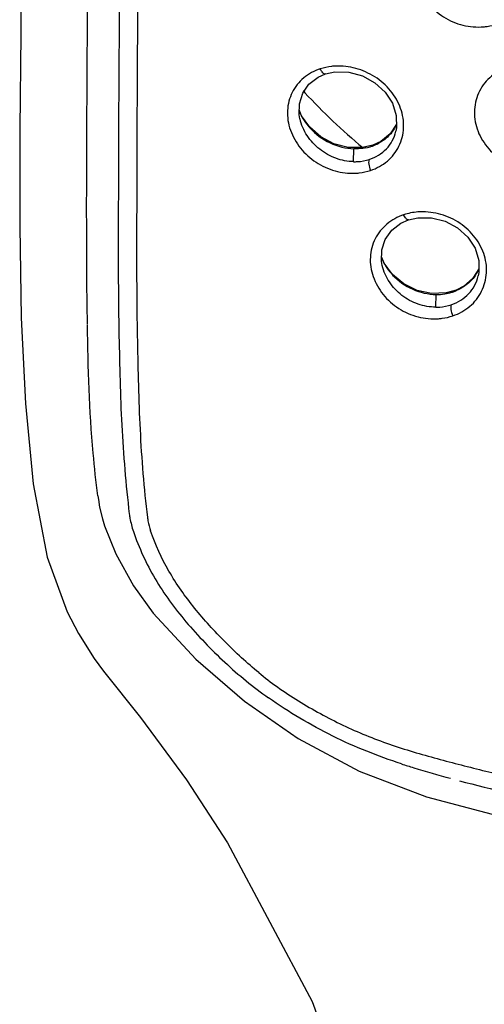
# Model space of a CAD drawing. Header units: millimetres. Extents: x 1200 to 1620, y -113 to 480.
# Tile 24 of 51: x 1296.21 to 1301.49, y 311 to 322.2. Entities that reach past the tile are written whole.
import ezdxf

# ---------------------------------------------------------------- set-up
doc = ezdxf.new("R2010")
doc.units = ezdxf.units.MM
doc.header["$LTSCALE"] = 0.1

msp = doc.modelspace()

# ---------------------------------------------------------------- linework, layer by layer
at = {"color": 7, "linetype": 'Continuous'}
for p, q in [((1296.2225, 322.0349), (1296.2116, 320.9577)), ((1299.6883, 321.5829), (1299.6883, 321.5829)), ((1299.4141, 321.1058), (1299.3905, 321.1655)), ((1299.398, 321.071), (1299.3976, 321.0726)), ((1299.5084, 320.9756), (1299.4141, 321.1058)), ((1296.9727, 320.8508), (1296.9733, 320.9731)), ((1300.4972, 321.0122), (1300.424, 320.9021)), ((1296.9722, 320.7316), (1296.9727, 320.8508)), ((1300.3178, 320.8154), (1300.2281, 320.7731)), ((1300.424, 320.9021), (1300.3178, 320.8154)), ((1297.3329, 320.7349), (1297.3329, 320.6984)), ((1300.1103, 320.745), (1299.9452, 320.7455)), ((1300.0067, 320.5847), (1300.0102, 320.7308)), ((1300.2281, 320.7731), (1300.1103, 320.745)), ((1300.2128, 320.7598), (1300.2281, 320.7731)), ((1300.3543, 319.4291), (1300.3268, 319.4964)), ((1300.3341, 319.4027), (1300.334, 319.403)), ((1300.4512, 319.3005), (1300.3543, 319.4291)), ((1301.4327, 319.3641), (1301.3649, 319.2585)), ((1301.0594, 319.0922), (1300.8945, 319.0857)), ((1300.9431, 318.9294), (1300.9467, 319.074)), ((1301.1752, 319.125), (1301.0594, 319.0922)), ((1301.1621, 319.1123), (1301.1752, 319.125)), ((1296.9799, 318.7366), (1296.979, 318.7845)), ((1297.3374, 318.6632), (1297.3386, 318.6006)), ((1297.1037, 316.7401), (1297.1179, 316.6547)), ((1296.7483, 315.4655), (1296.7484, 315.4653)), ((1297.1631, 314.7892), (1297.1638, 314.7883)), ((1300.0713, 313.6515), (1300.8371, 313.3573)), ((1298.5715, 312.8372), (1298.5716, 312.8372))]:
    msp.add_line(p, q, dxfattribs=at)
msp.add_line((1297.0985, 316.7852), (1297.1037, 316.7401))
for points in [[(1296.235, 333.5141), (1296.2335, 329.8427), (1296.2429, 325.943), (1296.2225, 322.0347)], [(1299.6883, 321.5829), (1299.7944, 321.6061), (1299.953, 321.6035), (1300.1085, 321.5616), (1300.2496, 321.4834), (1300.3659, 321.3765), (1300.4496, 321.2488), (1300.4935, 321.1095), (1300.4955, 320.9697), (1300.4882, 320.9303)], [(1299.3976, 321.0726), (1299.39, 321.1167), (1299.3912, 321.2447), (1299.4282, 321.364), (1299.5001, 321.4665), (1299.6029, 321.5455), (1299.6883, 321.5829)], [(1296.2116, 320.9577), (1296.2089, 319.8491), (1296.2273, 318.8094), (1296.276, 317.8322), (1296.3633, 316.9184), (1296.5229, 316.0852), (1296.7483, 315.4655)], [(1299.9452, 320.7455), (1299.7827, 320.7874), (1299.6336, 320.8667), (1299.5084, 320.9756)], [(1300.334, 319.403), (1300.3259, 319.4509), (1300.3283, 319.5802), (1300.3671, 319.7008), (1300.4412, 319.8047), (1300.5463, 319.8852), (1300.6327, 319.9234)], [(1300.6327, 319.9234), (1300.7371, 319.9472), (1300.8949, 319.9468), (1301.0496, 319.9074), (1301.1899, 319.8318), (1301.3055, 319.727), (1301.3887, 319.6009), (1301.4319, 319.4623), (1301.433, 319.3222), (1301.4261, 319.2856)], [(1300.8945, 319.0857), (1300.7307, 319.1212), (1300.5792, 319.1952), (1300.4512, 319.3005)], [(1301.3649, 319.2585), (1301.2613, 319.1694), (1301.1752, 319.125)], [(1297.1179, 316.6547), (1297.1493, 316.5229), (1297.1739, 316.4436)], [(1297.1743, 316.4438), (1297.3038, 316.123), (1297.5045, 315.7576), (1297.7291, 315.4475)], [(1296.7484, 315.4653), (1296.8773, 315.2183), (1297.0576, 314.9345), (1297.1638, 314.7883)], [(1297.7291, 315.4475), (1298.2132, 314.9239), (1298.7681, 314.4456), (1299.377, 314.0215), (1300.0713, 313.6515)], [(1297.1631, 314.7892), (1297.5841, 314.2624), (1298.1076, 313.5538), (1298.5715, 312.8372)], [(1300.8371, 313.3573), (1302.516, 312.9165), (1304.1555, 312.6714), (1305.7529, 312.5922), (1307.3484, 312.6656), (1308.9846, 312.9067), (1310.6726, 313.3475)], [(1298.5716, 312.8372), (1299.5345, 311.0306), (1300.273, 308.9936), (1300.7144, 306.979)]]:
    msp.add_lwpolyline(points, dxfattribs=at)
for centre, radius, start, end in [((1304.503, 326.0409), 6.879, 222.54824, 222.77174), ((1304.6139, 326.1463), 7.032, 222.7882, 230.19265), ((1299.9798, 321.4109), 0.6435, 202.55033, 209.525), ((1299.9926, 321.4178), 0.658, 209.50002, 210.39902), ((1299.9946, 321.419), 0.6604, 210.39906, 211.44044), ((1300.0231, 321.4374), 0.6943, 211.50779, 219.86169), ((1300.0508, 321.4596), 0.7298, 219.80903, 222.21454), ((1300.0721, 321.2029), 0.4665, 333.17208, 335.51555), ((1300.0401, 321.2747), 0.5431, 281.40288, 288.52451), ((1300.0468, 321.2535), 0.5208, 288.57253, 290.67504), ((1300.0504, 321.2444), 0.5111, 290.65794, 297.97551), ((1300.7885, 319.3435), 0.671, 94.27866, 108.38895), ((1300.8869, 319.7278), 0.6115, 202.52029, 203.72778), ((1300.9017, 319.7346), 0.6278, 203.75085, 210.54376), ((1300.9116, 319.7402), 0.6392, 210.52652, 212.30938), ((1300.9396, 319.7589), 0.6728, 212.38459, 221.65794), ((1301.0047, 319.5579), 0.4714, 326.75469, 336.74105), ((1300.963, 319.7788), 0.7035, 221.59903, 223.37362), ((1300.9532, 319.6708), 0.5969, 269.37263, 278.73843), ((1300.9561, 319.6509), 0.5768, 278.7586, 286.90237), ((1300.9614, 319.6325), 0.5576, 286.92695, 291.09249), ((1300.9644, 319.6248), 0.5493, 291.09307, 292.94824), ((1301.5151, 317.9336), 4.0852, 230.71526, 234.45177)]:
    msp.add_arc(centre, radius, start, end, dxfattribs=at)
for points, knots in [([(1297.3553, 330.4365), (1297.3581, 329.628), (1297.3619, 328.4154), (1297.3639, 326.7988), (1297.3636, 325.5866), (1297.3585, 324.374), (1297.3455, 322.7568), (1297.3342, 321.5437), (1297.3329, 320.7349)], [0, 0, 0, 0, 0.2500149, 0.3749685, 0.4998924, 0.624862, 0.7499103, 1, 1, 1, 1]), ([(1296.9733, 320.9731), (1296.9776, 321.8643), (1296.9936, 323.6467), (1297.0039, 325.4291), (1297.0052, 326.3203)], [0, 0, 0, 0, 0.4999862, 1, 1, 1, 1]), ([(1297.5723, 326.2841), (1297.5722, 325.8134), (1297.5706, 324.8723), (1297.5574, 322.9894), (1297.5427, 321.5771), (1297.5416, 320.6352)], [0, 0, 0, 0, 0.2499372, 0.4998028, 1, 1, 1, 1]), ([(1301.0922, 323.2999), (1301.0222, 323.2766), (1300.8907, 323.2052), (1300.7503, 323.0312), (1300.7027, 322.8506), (1300.7086, 322.7028), (1300.736, 322.5916), (1300.7841, 322.4856), (1300.8728, 322.3546), (1300.9946, 322.247), (1301.1368, 322.1731), (1301.2875, 322.1221), (1301.4086, 322.1123), (1301.4868, 322.1195)], [0, 0, 0, 0, 0.1210941, 0.2389825, 0.3575265, 0.4184743, 0.4806741, 0.5441747, 0.6087126, 0.7394165, 0.8053339, 0.8710051, 1, 1, 1, 1]), ([(1301.6436, 322.1527), (1301.7144, 322.1762), (1301.8473, 322.2494), (1301.987, 322.4268), (1302.0453, 322.6453), (1302.0112, 322.8729), (1301.8931, 323.0769), (1301.7107, 323.2339), (1301.4872, 323.3254), (1301.3262, 323.3389), (1301.2479, 323.3323)], [0, 0, 0, 0, 0.1224274, 0.241821, 0.3610555, 0.483163, 0.6097435, 0.7399276, 0.871096, 1, 1, 1, 1]), ([(1301.4868, 322.1195), (1301.5003, 322.1205), (1301.5535, 322.126), (1301.606, 322.139), (1301.6436, 322.1527)], [0, 0, 0, 0, 0.2527168, 1, 1, 1, 1]), ([(1299.6284, 321.6405), (1299.5603, 321.6186), (1299.4316, 321.55), (1299.2946, 321.3788), (1299.25, 321.2001), (1299.2576, 321.053), (1299.286, 320.9418), (1299.3349, 320.8356), (1299.4236, 320.7041), (1299.5733, 320.5686), (1299.7911, 320.469), (1299.9496, 320.4497), (1300.0268, 320.4533)], [0, 0, 0, 0, 0.118799, 0.2351052, 0.3536134, 0.4151565, 0.4782392, 0.5427446, 0.6082473, 0.7403414, 0.8717737, 1, 1, 1, 1]), ([(1299.8013, 321.6723), (1299.7865, 321.6714), (1299.728, 321.6663), (1299.6701, 321.654), (1299.6284, 321.6405)], [0, 0, 0, 0, 0.2534412, 1, 1, 1, 1]), ([(1299.6883, 321.5829), (1299.6777, 321.5794), (1299.6571, 321.5938), (1299.6409, 321.6162), (1299.6323, 321.6322), (1299.6284, 321.6405)], [0, 0, 0, 0, 0.3860032, 0.6826384, 1, 1, 1, 1]), ([(1300.201, 320.4858), (1300.27, 320.5084), (1300.3681, 320.5623), (1300.4688, 320.6665), (1300.5451, 320.789), (1300.5917, 320.9708), (1300.5547, 321.1975), (1300.436, 321.4014), (1300.2559, 321.5604), (1300.0367, 321.6566), (1299.8785, 321.6756), (1299.8013, 321.6723)], [0, 0, 0, 0, 0.1201567, 0.1794372, 0.2385706, 0.3575659, 0.4808831, 0.6093087, 0.7408365, 0.8721492, 1, 1, 1, 1]), ([(1301.7723, 321.6675), (1301.7015, 321.6436), (1301.6011, 321.5884), (1301.4966, 321.4829), (1301.4169, 321.3601), (1301.3773, 321.2146), (1301.3827, 321.0663), (1301.4096, 320.9552), (1301.4575, 320.8494), (1301.5463, 320.7187), (1301.6994, 320.5855), (1301.9237, 320.4932), (1302.086, 320.482), (1302.1647, 320.4901)], [0, 0, 0, 0, 0.1221159, 0.1819813, 0.2413776, 0.3600203, 0.420745, 0.4825793, 0.5456395, 0.6097301, 0.7397282, 0.8706731, 1, 1, 1, 1]), ([(1300.0066, 320.5851), (1299.9386, 320.5866), (1299.8001, 320.6136), (1299.6155, 320.7178), (1299.4704, 320.8732), (1299.4128, 321.0039), (1299.3979, 321.071)], [0, 0, 0, 0, 0.2454566, 0.4980386, 0.7522011, 1, 1, 1, 1]), ([(1299.5103, 320.9693), (1299.5747, 320.8983), (1299.7294, 320.782), (1299.9177, 320.7342), (1300.0101, 320.7312)], [0, 0, 0, 0, 0.5089505, 1, 1, 1, 1]), ([(1300.1854, 320.6104), (1300.2223, 320.6223), (1300.2932, 320.6543), (1300.3841, 320.7267), (1300.4522, 320.8205), (1300.4795, 320.893), (1300.4885, 320.9303)], [0, 0, 0, 0, 0.2529425, 0.5019885, 0.749627, 1, 1, 1, 1]), ([(1300.4883, 320.9924), (1300.467, 320.9501), (1300.4106, 320.8714), (1300.3323, 320.815), (1300.2902, 320.7929)], [0, 0, 0, 0, 0.4992193, 1, 1, 1, 1]), ([(1300.1474, 320.7423), (1300.1363, 320.7401), (1300.0909, 320.7323), (1300.0447, 320.73), (1300.0101, 320.7311)], [0, 0, 0, 0, 0.2477952, 1, 1, 1, 1]), ([(1297.3327, 320.6985), (1297.3325, 320.5293), (1297.3301, 319.8509), (1297.3281, 319.1724), (1297.3372, 318.6633)], [0, 0, 0, 0, 0.249441, 1, 1, 1, 1]), ([(1297.5415, 320.6352), (1297.5409, 320.1118), (1297.5352, 319.4136), (1297.5437, 318.7155), (1297.5472, 318.5409)], [0, 0, 0, 0, 0.7497926, 1, 1, 1, 1]), ([(1300.0067, 320.5847), (1300.022, 320.5844), (1300.0823, 320.5855), (1300.1425, 320.5965), (1300.1854, 320.6104)], [0, 0, 0, 0, 0.2539648, 1, 1, 1, 1]), ([(1300.1856, 320.6104), (1300.1818, 320.6044), (1300.1778, 320.5864), (1300.1799, 320.5436), (1300.1905, 320.5086), (1300.201, 320.4858)], [0, 0, 0, 0, 0.1654342, 0.4154348, 1, 1, 1, 1]), ([(1300.0268, 320.4533), (1300.0417, 320.4541), (1300.1007, 320.4589), (1300.1592, 320.4716), (1300.201, 320.4858)], [0, 0, 0, 0, 0.2530156, 1, 1, 1, 1]), ([(1300.5769, 319.9803), (1300.5076, 319.9573), (1300.3775, 319.8868), (1300.2388, 319.7137), (1300.1925, 319.534), (1300.1991, 319.3867), (1300.2364, 319.2379), (1300.3348, 319.0647), (1300.5147, 318.9047), (1300.7354, 318.8082), (1300.8956, 318.7926), (1300.9734, 318.7984)], [0, 0, 0, 0, 0.1204288, 0.2378501, 0.3564041, 0.417552, 0.4800505, 0.6083429, 0.7396495, 0.8710879, 1, 1, 1, 1]), ([(1300.6327, 319.9234), (1300.6229, 319.9202), (1300.6039, 319.9351), (1300.589, 319.9565), (1300.5806, 319.9721), (1300.5769, 319.9803)], [0, 0, 0, 0, 0.3744873, 0.6746262, 1, 1, 1, 1]), ([(1301.1361, 318.8315), (1301.2063, 318.8547), (1301.3061, 318.9097), (1301.4086, 319.0156), (1301.4864, 319.139), (1301.5349, 319.3213), (1301.4997, 319.5487), (1301.3813, 319.7527), (1301.2297, 319.8843), (1301.0871, 319.957), (1300.9367, 320.0074), (1300.8164, 320.0185), (1300.7385, 320.0126)], [0, 0, 0, 0, 0.1215602, 0.1813937, 0.2408858, 0.3598765, 0.4822423, 0.609347, 0.7399344, 0.8058785, 0.8715094, 1, 1, 1, 1]), ([(1300.943, 318.9297), (1300.8748, 318.9299), (1300.7359, 318.9541), (1300.5505, 319.055), (1300.4058, 319.2077), (1300.3487, 319.3366), (1300.3341, 319.4027)], [0, 0, 0, 0, 0.2479719, 0.5012393, 0.7542191, 1, 1, 1, 1]), ([(1300.4516, 319.2956), (1300.5157, 319.2278), (1300.6701, 319.1174), (1300.8556, 319.0753), (1300.9467, 319.0744)], [0, 0, 0, 0, 0.5063475, 1, 1, 1, 1]), ([(1301.1169, 318.9569), (1301.1549, 318.9695), (1301.2274, 319.0034), (1301.3197, 319.0785), (1301.3894, 319.1738), (1301.4172, 319.2476), (1301.4261, 319.2856)], [0, 0, 0, 0, 0.2553523, 0.5042932, 0.7512624, 1, 1, 1, 1]), ([(1301.3989, 319.2995), (1301.3728, 319.2596), (1301.3071, 319.1872), (1301.2231, 319.1378), (1301.1786, 319.1189)], [0, 0, 0, 0, 0.4963237, 1, 1, 1, 1]), ([(1300.943, 318.9297), (1300.9579, 318.9297), (1301.0167, 318.9318), (1301.0752, 318.9431), (1301.1169, 318.9569)], [0, 0, 0, 0, 0.2530268, 1, 1, 1, 1]), ([(1301.1169, 318.957), (1301.1136, 318.9509), (1301.1106, 318.9327), (1301.1142, 318.8898), (1301.1254, 318.8545), (1301.1361, 318.8315)], [0, 0, 0, 0, 0.1608393, 0.4114009, 1, 1, 1, 1]), ([(1300.9734, 318.7984), (1300.9874, 318.7994), (1301.0425, 318.8051), (1301.097, 318.8177), (1301.1361, 318.8315)], [0, 0, 0, 0, 0.2526917, 1, 1, 1, 1]), ([(1297.0985, 316.7852), (1297.0769, 316.9453), (1297.0062, 317.5913), (1296.9872, 318.2415), (1296.9796, 318.7294)], [0, 0, 0, 0, 0.2487811, 1, 1, 1, 1]), ([(1297.3386, 318.6005), (1297.3424, 318.4316), (1297.349, 318.0938), (1297.3674, 317.5871), (1297.4017, 317.0813), (1297.4363, 316.745), (1297.4556, 316.5772)], [0, 0, 0, 0, 0.2500228, 0.4999213, 0.7500335, 1, 1, 1, 1]), ([(1297.5484, 318.5409), (1297.5538, 318.2066), (1297.57, 317.5378), (1297.6196, 316.8697), (1297.6621, 316.5378)], [0, 0, 0, 0, 0.499828, 1, 1, 1, 1]), ([(1297.4554, 316.5771), (1297.4576, 316.5604), (1297.4683, 316.4932), (1297.4855, 316.427), (1297.5018, 316.3784)], [0, 0, 0, 0, 0.2469651, 1, 1, 1, 1]), ([(1297.6621, 316.5378), (1297.6638, 316.525), (1297.6721, 316.4732), (1297.6854, 316.4223), (1297.6979, 316.3849)], [0, 0, 0, 0, 0.2471727, 1, 1, 1, 1]), ([(1297.5018, 316.3784), (1297.5652, 316.1916), (1297.733, 315.8268), (1297.9711, 315.5051), (1298.1006, 315.3517)], [0, 0, 0, 0, 0.4956417, 1, 1, 1, 1]), ([(1298.9284, 314.7716), (1298.7943, 314.881), (1298.5407, 315.1165), (1298.1916, 315.4977), (1297.8947, 315.9163), (1297.7531, 316.2267), (1297.6979, 316.3851)], [0, 0, 0, 0, 0.252985, 0.5049107, 0.7547175, 1, 1, 1, 1]), ([(1298.1006, 315.3517), (1298.2382, 315.1893), (1298.5343, 314.8796), (1298.8658, 314.6075), (1299.0411, 314.4839)], [0, 0, 0, 0, 0.4980336, 1, 1, 1, 1]), ([(1299.1402, 314.6101), (1299.2964, 314.4983), (1299.5427, 314.3475), (1299.884, 314.1728), (1300.1461, 314.0572), (1300.4128, 313.9561), (1300.6836, 313.8697), (1300.9568, 313.7937), (1301.1393, 313.7449), (1301.2308, 313.7214)], [0, 0, 0, 0, 0.2520996, 0.3778423, 0.5031077, 0.6278279, 0.7520382, 0.8759892, 1, 1, 1, 1]), ([(1300.5519, 313.7342), (1300.4187, 313.7777), (1300.1535, 313.8723), (1299.7674, 314.0457), (1299.3946, 314.2486), (1299.1565, 314.4023), (1299.041, 314.4841)], [0, 0, 0, 0, 0.2482929, 0.4985236, 0.7490944, 1, 1, 1, 1]), ([(1300.5516, 313.734), (1300.5981, 313.7188), (1300.7829, 313.6606), (1300.9694, 313.6081), (1301.109, 313.57)], [0, 0, 0, 0, 0.2528036, 1, 1, 1, 1]), ([(1301.2308, 313.7214), (1301.4169, 313.6736), (1301.791, 313.5836), (1302.3568, 313.466), (1302.9279, 313.3677), (1303.6966, 313.263), (1304.6658, 313.1727), (1305.6404, 313.1497), (1306.4207, 313.162), (1307.0048, 313.1903), (1307.5867, 313.2376), (1308.3571, 313.3241), (1309.3104, 313.4794), (1310.062, 313.6542), (1310.4334, 313.7536)], [0, 0, 0, 0, 0.0619681, 0.1240878, 0.1863716, 0.2488367, 0.3742676, 0.5001135, 0.5630645, 0.6259462, 0.6887126, 0.7513196, 0.8759804, 1, 1, 1, 1]), ([(1301.2119, 313.5424), (1301.5851, 313.443), (1302.1512, 313.3131), (1302.9141, 313.1765), (1303.686, 313.0666), (1304.6605, 312.9793), (1305.8361, 312.9433), (1307.0112, 312.9863), (1308.1778, 313.0983), (1309.3275, 313.2924), (1310.0812, 313.4732), (1310.4533, 313.5761)], [0, 0, 0, 0, 0.1239787, 0.1862694, 0.2487417, 0.374202, 0.5001358, 0.6260392, 0.7514279, 0.8760733, 1, 1, 1, 1])]:
    msp.add_open_spline(points, degree=3, knots=knots, dxfattribs=at)
msp.add_open_spline([(1296.9789, 318.7845), (1296.9695, 319.4335), (1296.9696, 320.0826), (1296.9722, 320.7316)], degree=3, dxfattribs=at)

doc.saveas('drawing.dxf')
